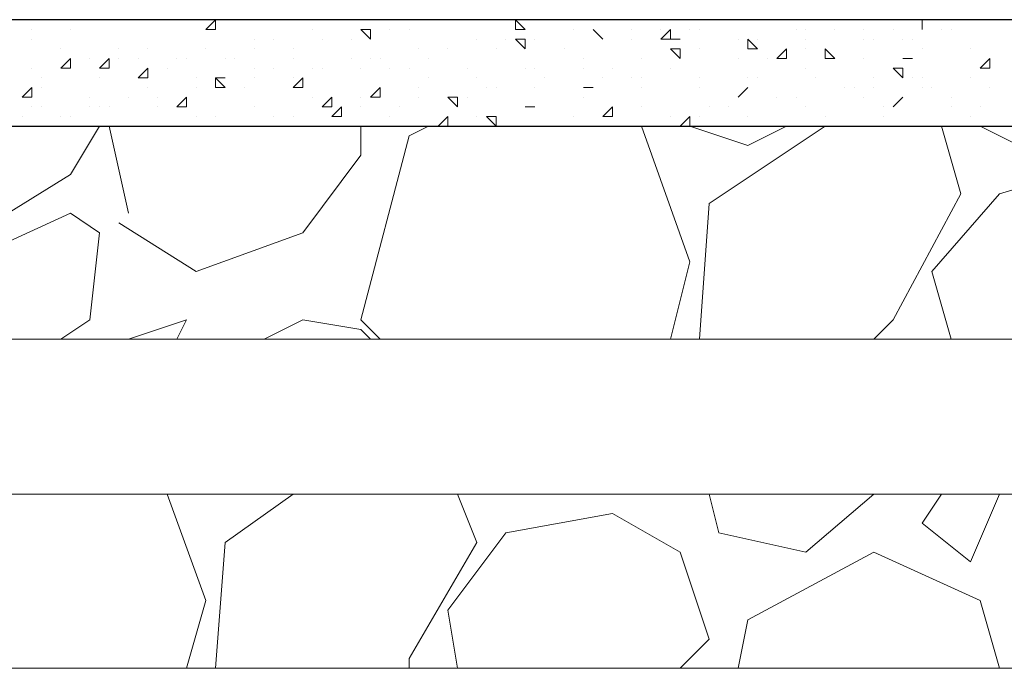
# Model space of a CAD drawing. Header units: metres. Extents: x 5.7 to 89.8, y 4 to 63.5.
# Tile 186 of 256: x 30.801 to 31.781, y 46.419 to 47.064. Entities that reach past the tile are written whole.
import ezdxf

# ---------------------------------------------------------------- set-up
doc = ezdxf.new("R2010")
doc.units = ezdxf.units.M
doc.header["$MEASUREMENT"] = 0
for name, color, linetype in [('PDF17_furn', 7, 'Continuous'), ('PDF17_hatch-borshi', 7, 'Continuous'), ('PDF17_kaff', 7, 'Continuous')]:
    doc.layers.add(name, color=color, linetype=linetype)

msp = doc.modelspace()

# ---------------------------------------------------------------- linework, layer by layer
at = {"layer": 'PDF17_furn', "lineweight": 18}
for points in [[(32.58556, 46.74663), (29.90809, 46.74663)], [(32.58556, 46.59254), (29.90809, 46.59254)]]:
    msp.add_lwpolyline(points, dxfattribs=at)
at = {"layer": 'PDF17_hatch-borshi', "lineweight": 18}
for points in [[(30.82305, 47.06446), (30.82305, 47.06446)], [(30.83268, 47.06446), (30.83268, 47.06446)], [(30.83268, 47.06446), (30.83268, 47.06446)], [(30.83268, 47.06446), (30.84231, 47.06446)], [(30.87121, 47.06446), (30.87121, 47.06446)], [(30.91936, 47.06446), (30.91936, 47.06446)], [(30.94826, 47.06446), (30.94826, 47.06446)], [(31.06383, 47.06446), (31.06383, 47.06446)], [(31.12162, 47.06446), (31.12162, 47.06446)], [(31.15051, 47.06446), (31.15051, 47.06446)], [(31.1794, 47.06446), (31.1794, 47.06446)], [(31.19867, 47.06446), (31.19867, 47.06446)], [(31.21793, 47.06446), (31.21793, 47.06446)], [(31.23719, 47.06446), (31.23719, 47.06446)], [(31.23719, 47.06446), (31.23719, 47.06446)], [(31.32387, 47.06446), (31.32387, 47.06446)], [(31.32387, 47.06446), (31.3335, 47.06446)], [(31.3335, 47.06446), (31.3335, 47.06446)], [(31.38166, 47.06446), (31.38166, 47.06446)], [(31.42018, 47.06446), (31.42018, 47.06446)], [(31.43945, 47.06446), (31.43945, 47.06446)], [(31.49723, 47.06446), (31.49723, 47.06446)], [(31.54539, 47.06446), (31.54539, 47.06446)], [(31.54539, 47.06446), (31.54539, 47.06446)], [(31.54539, 47.06446), (31.54539, 47.06446)], [(31.54539, 47.06446), (31.54539, 47.06446)], [(31.55502, 47.06446), (31.55502, 47.06446)], [(31.6417, 47.06446), (31.6417, 47.06446)], [(31.69949, 47.06446), (31.69949, 47.06446)], [(31.69949, 47.06446), (31.69949, 47.06446)], [(30.81342, 47.05483), (30.81342, 47.05483)], [(30.85194, 47.05483), (30.85194, 47.05483)], [(31.09272, 47.05483), (31.09272, 47.05483)], [(31.16977, 47.05483), (31.16977, 47.05483)], [(31.18904, 47.05483), (31.18904, 47.05483)], [(31.29498, 47.05483), (31.29498, 47.05483)], [(31.35277, 47.05483), (31.35277, 47.05483)], [(31.35277, 47.05483), (31.35277, 47.05483)], [(31.37203, 47.05483), (31.37203, 47.05483)], [(31.37203, 47.05483), (31.37203, 47.05483)], [(31.41055, 47.05483), (31.41055, 47.05483)], [(31.43945, 47.05483), (31.43945, 47.05483)], [(31.46834, 47.05483), (31.46834, 47.05483)], [(31.47797, 47.05483), (31.47797, 47.05483)], [(31.57428, 47.05483), (31.57428, 47.05483)], [(31.58392, 47.05483), (31.58392, 47.05483)], [(31.61281, 47.05483), (31.61281, 47.05483)], [(31.6417, 47.05483), (31.6417, 47.05483)], [(31.6706, 47.05483), (31.6706, 47.05483)], [(31.71875, 47.05483), (31.71875, 47.05483)], [(31.72838, 47.05483), (31.72838, 47.05483)], [(30.81342, 47.0452), (30.81342, 47.0452)], [(31.03494, 47.0452), (31.03494, 47.0452)], [(31.0542, 47.0452), (31.0542, 47.0452)], [(31.10236, 47.0452), (31.10236, 47.0452)], [(31.13125, 47.0452), (31.13125, 47.0452)], [(31.25645, 47.0452), (31.25645, 47.0452)], [(31.28535, 47.0452), (31.28535, 47.0452)], [(31.31424, 47.0452), (31.31424, 47.0452)], [(31.41055, 47.0452), (31.41055, 47.0452)], [(31.44908, 47.0452), (31.44908, 47.0452)], [(31.5165, 47.0452), (31.5165, 47.0452)], [(31.52613, 47.0452), (31.52613, 47.0452)], [(31.53576, 47.0452), (31.53576, 47.0452)], [(31.58392, 47.0452), (31.58392, 47.0452)], [(31.6417, 47.0452), (31.6417, 47.0452)], [(31.65133, 47.0452), (31.65133, 47.0452)], [(31.68023, 47.0452), (31.68023, 47.0452)], [(31.68986, 47.0452), (31.68986, 47.0452)], [(30.84231, 47.03557), (30.84231, 47.03557)], [(30.9001, 47.03557), (30.9001, 47.03557)], [(30.92899, 47.03557), (30.92899, 47.03557)], [(30.98678, 47.03557), (30.98678, 47.03557)], [(31.03494, 47.03557), (31.03494, 47.03557)], [(31.07346, 47.03557), (31.07346, 47.03557)], [(31.19867, 47.03557), (31.19867, 47.03557)], [(31.22756, 47.03557), (31.22756, 47.03557)], [(31.27572, 47.03557), (31.27572, 47.03557)], [(31.30461, 47.03557), (31.30461, 47.03557)], [(31.34314, 47.03557), (31.34314, 47.03557)], [(31.44908, 47.03557), (31.44908, 47.03557)], [(31.47797, 47.03557), (31.47797, 47.03557)], [(31.58392, 47.03557), (31.58392, 47.03557)], [(31.69949, 47.03557), (31.69949, 47.03557)], [(31.74765, 47.03557), (31.74765, 47.03557)], [(31.74765, 47.03557), (31.74765, 47.03557)], [(30.87121, 47.02594), (30.87121, 47.02594)], [(30.9001, 47.02594), (30.9001, 47.02594)], [(30.9001, 47.02594), (30.9001, 47.02594)], [(30.9001, 47.02594), (30.9001, 47.02594)], [(30.91936, 47.02594), (30.91936, 47.02594)], [(30.95789, 47.02594), (30.95789, 47.02594)], [(30.96752, 47.02594), (30.96752, 47.02594)], [(31.00604, 47.02594), (31.00604, 47.02594)], [(31.01567, 47.02594), (31.01567, 47.02594)], [(31.07346, 47.02594), (31.07346, 47.02594)], [(31.13125, 47.02594), (31.13125, 47.02594)], [(31.15051, 47.02594), (31.15051, 47.02594)], [(31.16014, 47.02594), (31.16014, 47.02594)], [(31.2083, 47.02594), (31.2083, 47.02594)], [(31.3624, 47.02594), (31.3624, 47.02594)], [(31.42018, 47.02594), (31.42018, 47.02594)], [(31.5165, 47.02594), (31.5165, 47.02594)], [(31.54539, 47.02594), (31.54539, 47.02594)], [(31.61281, 47.02594), (31.61281, 47.02594)], [(31.6417, 47.02594), (31.6417, 47.02594)], [(31.68986, 47.02594), (31.68986, 47.02594)], [(31.76691, 47.02594), (31.76691, 47.02594)], [(30.81342, 47.01631), (30.81342, 47.01631)], [(30.89047, 47.01631), (30.89047, 47.01631)], [(30.94826, 47.01631), (30.94826, 47.01631)], [(31.03494, 47.01631), (31.03494, 47.01631)], [(31.0542, 47.01631), (31.0542, 47.01631)], [(31.0542, 47.01631), (31.0542, 47.01631)], [(31.0542, 47.01631), (31.0542, 47.01631)], [(31.09272, 47.01631), (31.09272, 47.01631)], [(31.10236, 47.01631), (31.10236, 47.01631)], [(31.14088, 47.01631), (31.14088, 47.01631)], [(31.16977, 47.01631), (31.16977, 47.01631)], [(31.18904, 47.01631), (31.18904, 47.01631)], [(31.24682, 47.01631), (31.24682, 47.01631)], [(31.30461, 47.01631), (31.30461, 47.01631)], [(31.31424, 47.01631), (31.31424, 47.01631)], [(31.3624, 47.01631), (31.3624, 47.01631)], [(31.39129, 47.01631), (31.39129, 47.01631)], [(31.44908, 47.01631), (31.44908, 47.01631)], [(31.58392, 47.01631), (31.58392, 47.01631)], [(31.75728, 47.01631), (31.75728, 47.01631)], [(31.76691, 47.01631), (31.76691, 47.01631)], [(30.82305, 47.00668), (30.82305, 47.00668)], [(30.88084, 47.00668), (30.88084, 47.00668)], [(30.97715, 47.00668), (30.97715, 47.00668)], [(31.00604, 47.00668), (31.00604, 47.00668)], [(31.03494, 47.00668), (31.03494, 47.00668)], [(31.07346, 47.00668), (31.07346, 47.00668)], [(31.2083, 47.00668), (31.2083, 47.00668)], [(31.2083, 47.00668), (31.2083, 47.00668)], [(31.2083, 47.00668), (31.2083, 47.00668)], [(31.25645, 47.00668), (31.25645, 47.00668)], [(31.32387, 47.00668), (31.32387, 47.00668)], [(31.38166, 47.00668), (31.38166, 47.00668)], [(31.41055, 47.00668), (31.41055, 47.00668)], [(31.42018, 47.00668), (31.42018, 47.00668)], [(31.47797, 47.00668), (31.47797, 47.00668)], [(31.52613, 47.00668), (31.52613, 47.00668)], [(31.53576, 47.00668), (31.53576, 47.00668)], [(31.59355, 47.00668), (31.59355, 47.00668)], [(31.65133, 47.00668), (31.65133, 47.00668)], [(31.68986, 47.00668), (31.68986, 47.00668)], [(31.69949, 47.00668), (31.69949, 47.00668)], [(31.74765, 47.00668), (31.74765, 47.00668)], [(30.82305, 46.99705), (30.82305, 46.99705)], [(30.92899, 46.99705), (30.92899, 46.99705)], [(30.97715, 46.99705), (30.97715, 46.99705)], [(31.00604, 46.99705), (31.00604, 46.99705)], [(31.02531, 46.99705), (31.02531, 46.99705)], [(31.19867, 46.99705), (31.19867, 46.99705)], [(31.26609, 46.99705), (31.26609, 46.99705)], [(31.27572, 46.99705), (31.27572, 46.99705)], [(31.31424, 46.99705), (31.31424, 46.99705)], [(31.3624, 46.99705), (31.3624, 46.99705)], [(31.42018, 46.99705), (31.42018, 46.99705)], [(31.47797, 46.99705), (31.47797, 46.99705)], [(31.62244, 46.99705), (31.62244, 46.99705)], [(31.63207, 46.99705), (31.63207, 46.99705)], [(31.65133, 46.99705), (31.65133, 46.99705)], [(31.69949, 46.99705), (31.69949, 46.99705)], [(31.70912, 46.99705), (31.70912, 46.99705)], [(31.76691, 46.99705), (31.76691, 46.99705)], [(30.87121, 46.98741), (30.87121, 46.98741)], [(30.90973, 46.98741), (30.90973, 46.98741)], [(30.93862, 46.98741), (30.93862, 46.98741)], [(31.09272, 46.98741), (31.09272, 46.98741)], [(31.14088, 46.98741), (31.14088, 46.98741)], [(31.19867, 46.98741), (31.19867, 46.98741)], [(31.24682, 46.98741), (31.24682, 46.98741)], [(31.3624, 46.98741), (31.3624, 46.98741)], [(31.5165, 46.98741), (31.5165, 46.98741)], [(31.5165, 46.98741), (31.5165, 46.98741)], [(31.55502, 46.98741), (31.55502, 46.98741)], [(31.57428, 46.98741), (31.57428, 46.98741)], [(31.6417, 46.98741), (31.6417, 46.98741)], [(31.72838, 46.98741), (31.72838, 46.98741)], [(30.81342, 46.97778), (30.81342, 46.97778)], [(30.82305, 46.97778), (30.82305, 46.97778)], [(30.87121, 46.97778), (30.87121, 46.97778)], [(30.88084, 46.97778), (30.88084, 46.97778)], [(30.89047, 46.97778), (30.89047, 46.97778)], [(30.93862, 46.97778), (30.93862, 46.97778)], [(31.03494, 46.97778), (31.03494, 46.97778)], [(31.14088, 46.97778), (31.14088, 46.97778)], [(31.14088, 46.97778), (31.14088, 46.97778)], [(31.1794, 46.97778), (31.1794, 46.97778)], [(31.30461, 46.97778), (31.30461, 46.97778)], [(31.31424, 46.97778), (31.31424, 46.97778)], [(31.42018, 46.97778), (31.42018, 46.97778)], [(31.4876, 46.97778), (31.4876, 46.97778)], [(31.50687, 46.97778), (31.50687, 46.97778)], [(31.58392, 46.97778), (31.58392, 46.97778)], [(31.66096, 46.97778), (31.66096, 46.97778)], [(31.6706, 46.97778), (31.6706, 46.97778)], [(31.72838, 46.97778), (31.72838, 46.97778)], [(31.75728, 46.97778), (31.75728, 46.97778)], [(30.80379, 46.96815), (30.80379, 46.96815)], [(30.84231, 46.96815), (30.84231, 46.96815)], [(30.85194, 46.96815), (30.85194, 46.96815)], [(30.97715, 46.96815), (30.97715, 46.96815)], [(30.99641, 46.96815), (30.99641, 46.96815)], [(31.0542, 46.96815), (31.0542, 46.96815)], [(31.07346, 46.96815), (31.07346, 46.96815)], [(31.11199, 46.96815), (31.11199, 46.96815)], [(31.11199, 46.96815), (31.11199, 46.96815)], [(31.16977, 46.96815), (31.16977, 46.96815)], [(31.21793, 46.95852), (31.22756, 46.96815), (31.22756, 46.95852)], [(31.25645, 46.96815), (31.25645, 46.96815)], [(31.35277, 46.96815), (31.35277, 46.96815)], [(31.38166, 46.96815), (31.38166, 46.96815)], [(31.44908, 46.96815), (31.44908, 46.96815)], [(31.47797, 46.96815), (31.47797, 46.96815)], [(31.52613, 46.96815), (31.52613, 46.96815)], [(31.60318, 46.96815), (31.60318, 46.96815)], [(31.66096, 46.96815), (31.66096, 46.96815)], [(31.74765, 46.96815), (31.74765, 46.96815)], [(30.88084, 46.95852), (30.85194, 46.91036), (30.72674, 46.83332), (30.64969, 46.87184), (30.65932, 46.95852)], [(30.90973, 46.87184), (30.89047, 46.95852)], [(30.89047, 46.95852), (30.89047, 46.95852)], [(30.9001, 46.86221), (30.97715, 46.81405), (31.08309, 46.85258), (31.14088, 46.92963), (31.14088, 46.95852)], [(30.90973, 46.95852), (30.90973, 46.95852)], [(30.92899, 46.95852), (30.92899, 46.95852)], [(31.04457, 46.95852), (31.04457, 46.95852)], [(31.2083, 46.95852), (31.18904, 46.94889), (31.14088, 46.7659), (31.16014, 46.74663)], [(31.19867, 46.95852), (31.19867, 46.95852)], [(31.22756, 46.95852), (31.22756, 46.95852)], [(31.44908, 46.74663), (31.46834, 46.82368), (31.42018, 46.95852)], [(31.46834, 46.95852), (31.52613, 46.93926), (31.56465, 46.95852)], [(31.47797, 46.74663), (31.4876, 46.88147), (31.60318, 46.95852)], [(31.54539, 46.95852), (31.54539, 46.95852)], [(31.54539, 46.95852), (31.54539, 46.95852)], [(31.62244, 46.95852), (31.62244, 46.95852)], [(31.71875, 46.95852), (31.73801, 46.8911), (31.6706, 46.7659), (31.65133, 46.74663)], [(31.75728, 46.95852), (31.7958, 46.93926), (31.83433, 46.95852)], [(31.72838, 46.74663), (31.70912, 46.81405), (31.77654, 46.8911), (31.87285, 46.92), (31.94027, 46.87184), (31.96916, 46.78516), (31.94027, 46.74663)], [(30.65932, 46.74663), (30.65932, 46.75627), (30.746, 46.82368), (30.85194, 46.87184), (30.88084, 46.85258), (30.87121, 46.7659), (30.84231, 46.74663)], [(30.95789, 46.74663), (30.96752, 46.7659), (30.90973, 46.74663)], [(31.15051, 46.74663), (31.14088, 46.75627), (31.08309, 46.7659), (31.04457, 46.74663)], [(30.96752, 46.41917), (30.98678, 46.48659), (30.94826, 46.59254)], [(30.99641, 46.41917), (31.00604, 46.54438), (31.07346, 46.59254)], [(31.23719, 46.59254), (31.25645, 46.54438), (31.18904, 46.4288), (31.18904, 46.41917)], [(31.65133, 46.59254), (31.58392, 46.53475), (31.49723, 46.55401), (31.4876, 46.59254)], [(31.71875, 46.59254), (31.69949, 46.56364), (31.74765, 46.52512), (31.77654, 46.59254)], [(31.23719, 46.41917), (31.22756, 46.47696), (31.28535, 46.55401), (31.39129, 46.57327), (31.45871, 46.53475), (31.4876, 46.44807), (31.45871, 46.41917)], [(31.77654, 46.41917), (31.75728, 46.48659), (31.65133, 46.53475), (31.52613, 46.46733), (31.5165, 46.41917)]]:
    msp.add_lwpolyline(points, dxfattribs=at)
for points in [[(30.99641, 47.06446), (30.99641, 47.05483), (30.98678, 47.05483)], [(31.21793, 47.06446), (31.22756, 47.06446)], [(31.29498, 47.06446), (31.30461, 47.05483), (31.29498, 47.05483)], [(31.69949, 47.06446), (31.69949, 47.05483)], [(31.15051, 47.05483), (31.15051, 47.0452), (31.14088, 47.05483)], [(31.37203, 47.05483), (31.38166, 47.0452)], [(31.44908, 47.0452), (31.43945, 47.0452), (31.44908, 47.05483)], [(31.30461, 47.0452), (31.30461, 47.03557), (31.29498, 47.0452)], [(31.44908, 47.0452), (31.45871, 47.0452)], [(31.52613, 47.0452), (31.53576, 47.03557), (31.52613, 47.03557)], [(31.45871, 47.03557), (31.45871, 47.02594), (31.44908, 47.03557)], [(31.56465, 47.02594), (31.55502, 47.02594), (31.56465, 47.03557)], [(31.60318, 47.03557), (31.61281, 47.02594), (31.60318, 47.02594)], [(30.85194, 47.02594), (30.85194, 47.01631), (30.84231, 47.01631)], [(30.89047, 47.01631), (30.88084, 47.01631), (30.89047, 47.02594)], [(31.61281, 47.02594), (31.60318, 47.02594)], [(31.68986, 47.02594), (31.68023, 47.02594)], [(31.76691, 47.02594), (31.76691, 47.01631), (31.75728, 47.01631)], [(30.92899, 47.01631), (30.92899, 47.00668), (30.91936, 47.00668)], [(31.68023, 47.00668), (31.6706, 47.01631), (31.68023, 47.01631)], [(31.76691, 47.01631), (31.75728, 47.01631)], [(31.00604, 47.00668), (30.99641, 47.00668)], [(31.00604, 46.99705), (30.99641, 46.99705), (30.99641, 47.00668)], [(31.08309, 47.00668), (31.08309, 46.99705), (31.07346, 46.99705)], [(30.81342, 46.99705), (30.81342, 46.98741), (30.80379, 46.98741)], [(31.16014, 46.99705), (31.16014, 46.98741), (31.15051, 46.98741)], [(31.37203, 46.99705), (31.3624, 46.99705)], [(31.52613, 46.99705), (31.5165, 46.98741)], [(30.96752, 46.98741), (30.96752, 46.97778), (30.95789, 46.97778)], [(31.11199, 46.97778), (31.10236, 46.97778), (31.11199, 46.98741)], [(31.23719, 46.98741), (31.23719, 46.97778), (31.22756, 46.98741)], [(31.68023, 46.98741), (31.6706, 46.97778)], [(31.12162, 46.97778), (31.12162, 46.96815), (31.11199, 46.96815)], [(31.31424, 46.97778), (31.30461, 46.97778)], [(31.39129, 46.97778), (31.39129, 46.96815), (31.38166, 46.96815)], [(31.27572, 46.96815), (31.27572, 46.95852), (31.26609, 46.96815)], [(31.46834, 46.96815), (31.46834, 46.95852), (31.45871, 46.95852)]]:
    msp.add_lwpolyline(points, close=True, dxfattribs=at)
at = {"layer": 'PDF17_kaff', "lineweight": 30}
msp.add_lwpolyline([(32.64335, 47.06446), (30.1296, 47.06446), (29.90809, 47.06446), (29.90809, 46.95852), (32.64335, 46.95852)], dxfattribs=at)
at = {"layer": 'PDF17_kaff', "lineweight": 20}
msp.add_lwpolyline([(38.81695, 46.41917), (29.90809, 46.41917), (29.90809, 46.95852)], dxfattribs=at)

doc.saveas('drawing.dxf')
